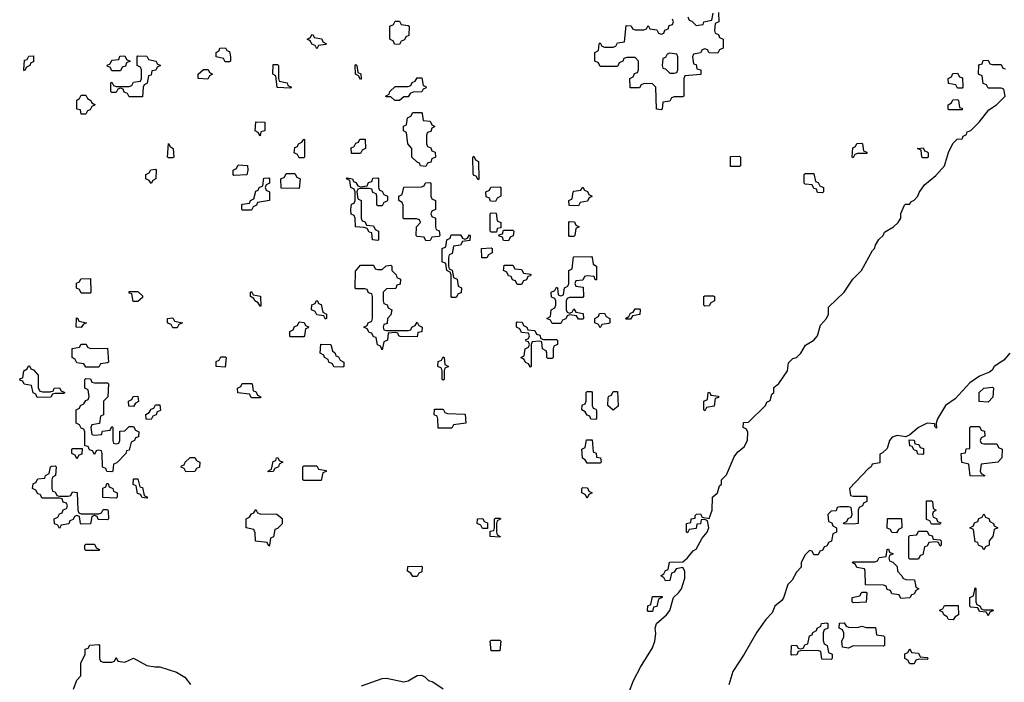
# Model space of a CAD drawing. Header units: inches. Extents: x 2518216 to 2687946, y 757338 to 915227.
# Tile 54 of 75: x 2661667 to 2666184, y 786081 to 789120. Entities that reach past the tile are written whole.
import ezdxf

# ---------------------------------------------------------------- set-up
doc = ezdxf.new("R2010")
doc.units = ezdxf.units.IN
doc.header["$MEASUREMENT"] = 0
doc.layers.add('C6768', color=7, linetype='Continuous')

msp = doc.modelspace()

# ---------------------------------------------------------------- linework, layer by layer
at = {"layer": 'C6768', "color": 6}
for points in [[(2663410, 789006), (2663387.3, 789007.3), (2663382, 789022), (2663366, 789030), (2663366, 789090), (2663382, 789098), (2663390, 789114), (2663410, 789114), (2663418, 789098), (2663450, 789094), (2663454, 789090), (2663452.7, 789047.3), (2663438, 789042), (2663432.7, 789027.3), (2663418, 789022)], [(2663030, 788986), (2663022, 789002), (2663007.3, 789007.3), (2663002, 789022), (2662986, 789030), (2663002, 789038), (2663008, 789052), (2663014, 789050), (2663018, 789038), (2663052.7, 789032.7), (2663058, 789018), (2663074, 789010), (2663070, 789006), (2663038, 789002)], [(2662610, 788926), (2662602, 788942), (2662568, 788950), (2662568, 788970), (2662582, 788978), (2662586, 788990), (2662611.6, 788991.6), (2662618, 788978), (2662630, 788974), (2662634, 788950), (2662634, 788930), (2662630, 788926)], [(2661690, 788886), (2661686, 788890), (2661690, 788934), (2661702, 788938), (2661710, 788952), (2661730, 788954), (2661730, 788926), (2661718, 788922), (2661714, 788910), (2661698, 788902)], [(2662090, 788886), (2662082, 788902), (2662070, 788906), (2662068, 788912), (2662082, 788918), (2662090, 788934), (2662122, 788938), (2662127.3, 788952.7), (2662150, 788954), (2662158, 788938), (2662174, 788930), (2662158, 788922), (2662152.7, 788907.3), (2662138, 788902), (2662130, 788886)], [(2662170, 788766), (2662162, 788782), (2662147.3, 788787.3), (2662142, 788802), (2662130, 788806), (2662118, 788802), (2662110, 788786), (2662090, 788786), (2662086, 788790), (2662086, 788830), (2662090, 788834), (2662098, 788818), (2662110, 788814), (2662170, 788814), (2662182, 788818), (2662190, 788834), (2662222, 788838), (2662226, 788850), (2662226, 788890), (2662222, 788902), (2662206, 788910), (2662206, 788950), (2662210, 788954), (2662250, 788952), (2662258, 788938), (2662294, 788930), (2662298, 788918), (2662314, 788910), (2662298, 788902), (2662291.6, 788888.4), (2662274, 788886), (2662270, 788866), (2662258, 788862), (2662251.6, 788828.4), (2662238, 788822), (2662234, 788810), (2662230, 788766)], [(2664650, 788966), (2664638, 788962), (2664630, 788946), (2664618, 788942), (2664614, 788910), (2664618, 788898), (2664630, 788894), (2664650, 788874), (2664670, 788874), (2664682, 788878), (2664686, 788890), (2664686, 788950), (2664682, 788962)], [(2662530, 788848), (2662486, 788850), (2662486, 788870), (2662510, 788892), (2662531.6, 788891.6), (2662538, 788878), (2662552, 788870), (2662538, 788862)], [(2662910, 788806), (2662848.8, 788808.9), (2662842, 788862), (2662828, 788870), (2662830, 788914), (2662850, 788914), (2662854, 788910), (2662854, 788850), (2662858, 788838), (2662894, 788830), (2662898, 788818), (2662914, 788810)], [(2663230, 788846), (2663222, 788862), (2663208, 788870), (2663206, 788910), (2663210, 788914), (2663214, 788910), (2663218, 788878), (2663231.6, 788871.6), (2663234, 788850)], [(2663410, 788748.7), (2663388.8, 788748.9), (2663370, 788766), (2663350, 788766), (2663346, 788770), (2663362, 788778), (2663366, 788790), (2663390, 788814), (2663450, 788814), (2663462, 788818), (2663467.3, 788832.7), (2663482, 788838), (2663490, 788854), (2663512.7, 788852.7), (2663518, 788818), (2663530, 788814), (2663532, 788808), (2663518, 788802), (2663511.6, 788788.4), (2663472.7, 788787.3), (2663458, 788782), (2663450, 788766), (2663430, 788766)], [(2665970, 788806), (2665962, 788822), (2665927.3, 788827.3), (2665926, 788850), (2665942, 788858), (2665947.3, 788872.7), (2665970, 788874), (2665978, 788858), (2665992.7, 788852.7), (2665994, 788810), (2665990, 788806)], [(2661950, 788686), (2661946, 788706), (2661928.7, 788710), (2661928.8, 788751.1), (2661942, 788758), (2661950, 788774), (2661970, 788774), (2661978, 788758), (2661994, 788750), (2661998, 788738), (2662014, 788730), (2661998, 788722), (2661990, 788706), (2661978, 788702), (2661970, 788686)], [(2665930, 788706), (2665926, 788710), (2665926, 788730), (2665942, 788738), (2665947.3, 788752.7), (2665970, 788754), (2665974, 788750), (2665978, 788718), (2665990, 788714), (2665990, 788706)], [(2663530, 788446), (2663506, 788450), (2663502, 788462), (2663490, 788466), (2663466, 788490), (2663466, 788530), (2663448, 788550), (2663442, 788602), (2663428, 788610), (2663428.4, 788631.6), (2663442, 788638), (2663446, 788670), (2663462, 788678), (2663470, 788694), (2663510, 788694), (2663514, 788690), (2663518, 788658), (2663550, 788654), (2663558, 788638), (2663572, 788630), (2663558, 788622), (2663552.7, 788607.3), (2663538, 788602), (2663534, 788590), (2663534, 788550), (2663538, 788538), (2663552.7, 788532.7), (2663558, 788518), (2663572.7, 788512.7), (2663574, 788490), (2663558, 788482), (2663552.7, 788467.3), (2663538, 788462)], [(2662770, 788588), (2662762, 788602), (2662748, 788610), (2662750, 788652), (2662792, 788650), (2662791.3, 788610), (2662774, 788606)], [(2662950, 788486), (2662942, 788502), (2662926, 788510), (2662930, 788534), (2662942, 788538), (2662946, 788550), (2662962, 788558), (2662970, 788572), (2662974, 788570), (2662974, 788490), (2662970, 788486)], [(2663190, 788506), (2663188.4, 788531.6), (2663202, 788538), (2663210, 788554), (2663222, 788558), (2663227.3, 788572.7), (2663251.6, 788571.6), (2663254, 788530), (2663238, 788522), (2663230, 788506)], [(2662350, 788486), (2662346, 788490), (2662350, 788552), (2662358, 788538), (2662372, 788530), (2662374, 788490), (2662370, 788486)], [(2665490, 788486), (2665486, 788490), (2665488.4, 788531.6), (2665502, 788538), (2665507.3, 788552.7), (2665530, 788554), (2665534, 788550), (2665538, 788518), (2665552.7, 788512.7), (2665554, 788506), (2665510, 788506), (2665498, 788502)], [(2665810, 788486), (2665806, 788490), (2665802, 788522), (2665786, 788530), (2665811.6, 788531.6), (2665818, 788518), (2665830, 788514), (2665834, 788510), (2665834, 788490), (2665830, 788486)], [(2663770, 788386), (2663762, 788402), (2663750, 788406), (2663747.3, 788412.7), (2663746, 788490), (2663750, 788494), (2663758, 788478), (2663772, 788470), (2663774, 788390)], [(2664970, 788446), (2664927.3, 788447.3), (2664927.3, 788492.7), (2664970, 788494), (2664974, 788490), (2664974, 788450)], [(2662270, 788368), (2662262, 788382), (2662246, 788390), (2662246, 788410), (2662262, 788418), (2662268.4, 788431.6), (2662290, 788434), (2662294, 788430), (2662292, 788390), (2662278, 788382)], [(2662650, 788406), (2662646, 788410), (2662646, 788430), (2662662, 788438), (2662670, 788454), (2662711.6, 788451.6), (2662714, 788430), (2662710, 788408)], [(2662690, 788246), (2662686, 788250), (2662686, 788270), (2662690, 788274), (2662722, 788278), (2662726, 788290), (2662742, 788298), (2662750, 788334), (2662762, 788338), (2662766, 788350), (2662782, 788358), (2662787.3, 788392.7), (2662810, 788394), (2662814, 788390), (2662814, 788370), (2662798, 788362), (2662794, 788350), (2662798, 788338), (2662814, 788330), (2662814, 788290), (2662758, 788282), (2662754, 788270), (2662738, 788262), (2662730, 788246)], [(2662950, 788346), (2662867.3, 788347.3), (2662866, 788390), (2662882, 788398), (2662890, 788414), (2662930, 788414), (2662938, 788398), (2662954, 788390)], [(2663310, 788266), (2663306, 788270), (2663306, 788310), (2663302, 788322), (2663287.3, 788327.3), (2663282, 788342), (2663270, 788346), (2663230, 788346), (2663218, 788342), (2663214, 788330), (2663218, 788298), (2663234, 788290), (2663234, 788210), (2663238, 788198), (2663250, 788194), (2663258, 788178), (2663290, 788174), (2663298, 788158), (2663314, 788150), (2663314, 788110), (2663310, 788108), (2663286, 788110), (2663282, 788142), (2663270, 788146), (2663262, 788162), (2663247.3, 788167.3), (2663208, 788170), (2663206, 788210), (2663202, 788222), (2663188.4, 788228.4), (2663186, 788250), (2663190, 788274), (2663202, 788278), (2663206, 788290), (2663206, 788330), (2663202, 788342), (2663186, 788350), (2663182, 788382), (2663166, 788390), (2663170, 788394), (2663194, 788390), (2663198, 788378), (2663210, 788374), (2663218, 788358), (2663230, 788354), (2663262, 788358), (2663267.3, 788372.7), (2663282, 788378), (2663287.3, 788392.7), (2663310, 788394), (2663314, 788390), (2663314, 788350), (2663318, 788338), (2663330, 788334), (2663338, 788318), (2663354, 788310), (2663354, 788290), (2663350, 788286), (2663338, 788282), (2663330, 788266)], [(2665350, 788326), (2665327.3, 788327.3), (2665322, 788342), (2665310, 788346), (2665302, 788362), (2665270, 788366), (2665266, 788370), (2665266, 788410), (2665270, 788414), (2665310, 788414), (2665318, 788378), (2665330, 788374), (2665338, 788358), (2665354, 788350), (2665354, 788330)], [(2663530, 788106), (2663522, 788122), (2663490, 788126), (2663486, 788130), (2663488, 788170), (2663506, 788190), (2663502, 788202), (2663487.3, 788207.3), (2663430, 788206), (2663426, 788210), (2663426, 788270), (2663422, 788282), (2663406, 788290), (2663406, 788310), (2663422, 788318), (2663430, 788352), (2663510, 788354), (2663522, 788358), (2663528.4, 788371.6), (2663550, 788374), (2663554, 788370), (2663554, 788310), (2663558, 788298), (2663574, 788290), (2663574, 788250), (2663558, 788242), (2663554, 788230), (2663558, 788218), (2663574, 788210), (2663574, 788170), (2663578, 788158), (2663591.6, 788151.6), (2663594, 788130), (2663590, 788126), (2663558, 788122), (2663550, 788108)], [(2663850, 788286), (2663827.3, 788287.3), (2663822, 788302), (2663807.3, 788307.3), (2663806, 788330), (2663822, 788338), (2663828.4, 788351.6), (2663870, 788354), (2663874, 788350), (2663874, 788310), (2663858, 788302)], [(2664230, 788266), (2664187.3, 788267.3), (2664186, 788290), (2664202, 788298), (2664206, 788330), (2664210, 788334), (2664242, 788338), (2664250, 788352), (2664258, 788338), (2664272.7, 788332.7), (2664278, 788318), (2664294, 788310), (2664278, 788302), (2664271.6, 788288.4), (2664238, 788282)], [(2663830, 788146), (2663826, 788150), (2663826, 788230), (2663830, 788234), (2663852.7, 788232.7), (2663858, 788198), (2663874, 788190), (2663874, 788166), (2663858, 788162), (2663854, 788146), (2663850, 788146)], [(2664190, 788126), (2664186, 788130), (2664186, 788190), (2664190, 788194), (2664212.7, 788192.7), (2664218, 788178), (2664234, 788170), (2664218, 788162), (2664214, 788130), (2664210, 788126)], [(2663650, 787846), (2663646, 787850), (2663646, 787950), (2663642, 787962), (2663626, 787970), (2663622, 788002), (2663606, 788010), (2663606, 788070), (2663622, 788078), (2663626, 788110), (2663642, 788118), (2663647.3, 788132.7), (2663690, 788134), (2663698, 788118), (2663710, 788114), (2663722, 788118), (2663730, 788134), (2663734, 788130), (2663732.7, 788107.3), (2663698, 788102), (2663690, 788086), (2663658, 788082), (2663651.6, 788048.4), (2663638, 788042), (2663634, 788030), (2663634, 787990), (2663638, 787978), (2663651.6, 787971.6), (2663658, 787938), (2663674, 787930), (2663678, 787898), (2663694, 787890), (2663692.7, 787867.3), (2663678, 787862), (2663670, 787846)], [(2663910, 788106), (2663887.3, 788107.3), (2663882, 788122), (2663867.3, 788127.3), (2663866, 788134), (2663882, 788138), (2663886, 788154), (2663930, 788154), (2663934, 788150), (2663931.6, 788128.4), (2663918, 788122)], [(2663787.3, 788027.3), (2663786, 788070), (2663830, 788074), (2663834, 788070), (2663834, 788050), (2663818, 788042), (2663810, 788028)], [(2664307.3, 787927.3), (2664302, 787942), (2664270, 787946), (2664258, 787942), (2664250, 787926), (2664218, 787922), (2664214, 787910), (2664218, 787898), (2664252.7, 787892.7), (2664254, 787850), (2664250, 787846), (2664190, 787846), (2664178, 787842), (2664174, 787830), (2664174, 787790), (2664178, 787778), (2664190, 787774), (2664202, 787778), (2664210, 787794), (2664218, 787778), (2664252.7, 787772.7), (2664254, 787750), (2664250, 787746), (2664230, 787746), (2664222, 787762), (2664190, 787766), (2664178, 787762), (2664172.7, 787747.3), (2664158, 787742), (2664150, 787726), (2664110, 787726), (2664102, 787742), (2664086, 787750), (2664102, 787758), (2664106, 787790), (2664122, 787798), (2664126, 787810), (2664126, 787830), (2664122, 787842), (2664107.3, 787847.3), (2664106, 787870), (2664122, 787878), (2664130, 787894), (2664134, 787890), (2664138, 787858), (2664150, 787854), (2664162, 787858), (2664166, 787890), (2664182, 787898), (2664186, 787910), (2664186, 787970), (2664202, 787978), (2664207.3, 788032.7), (2664290, 788034), (2664294, 788030), (2664298, 787998), (2664314, 787990), (2664312.7, 787927.3)], [(2663350, 787694), (2663450, 787694), (2663462, 787698), (2663466, 787710), (2663482, 787718), (2663490, 787732), (2663498, 787718), (2663514, 787710), (2663511.3, 787688.7), (2663494, 787686), (2663490, 787666), (2663412.7, 787667.3), (2663406, 787670), (2663402, 787682), (2663390, 787686), (2663358, 787682), (2663354, 787650), (2663338, 787642), (2663330, 787606), (2663322, 787622), (2663308.4, 787628.4), (2663302, 787662), (2663290, 787666), (2663282, 787682), (2663270, 787686), (2663262, 787702), (2663246, 787710), (2663262, 787718), (2663266, 787730), (2663282, 787738), (2663286, 787750), (2663286, 787850), (2663282, 787862), (2663267.3, 787867.3), (2663262, 787882), (2663250, 787886), (2663210, 787886), (2663206, 787890), (2663207.3, 787967.3), (2663230, 787994), (2663290, 787994), (2663298, 787978), (2663310, 787974), (2663330, 787974), (2663348.4, 787991.6), (2663370, 787994), (2663374, 787990), (2663374, 787970), (2663394, 787950), (2663398, 787938), (2663414, 787930), (2663412.7, 787907.3), (2663398, 787902), (2663392.7, 787887.3), (2663350, 787886), (2663334, 787870), (2663334, 787830), (2663338, 787818), (2663352.7, 787812.7), (2663358, 787798), (2663374, 787790), (2663370, 787766), (2663354, 787750), (2663352.7, 787727.3), (2663338, 787722), (2663334, 787710), (2663338, 787698)], [(2663950, 787906), (2663942, 787922), (2663927.3, 787927.3), (2663922, 787942), (2663910, 787946), (2663902, 787962), (2663886, 787970), (2663890, 787994), (2663930, 787994), (2663938, 787978), (2663970, 787974), (2663978, 787958), (2664012.7, 787952.7), (2664010, 787946), (2663998, 787942), (2663992.7, 787927.3), (2663978, 787922), (2663970, 787906)], [(2661950, 787866), (2661942, 787882), (2661928.4, 787888.4), (2661928.4, 787911.6), (2661942, 787918), (2661948.4, 787931.6), (2661992.7, 787932.7), (2661994, 787870), (2661990, 787866)], [(2662187.3, 787827.3), (2662182, 787862), (2662170, 787866), (2662170, 787874), (2662210, 787874), (2662230, 787854), (2662230, 787846), (2662210, 787828)], [(2662770, 787806), (2662762, 787822), (2662746, 787830), (2662742, 787842), (2662726, 787850), (2662726, 787870), (2662730, 787874), (2662738, 787858), (2662771.6, 787851.6), (2662774, 787806)], [(2664810, 787806), (2664806, 787810), (2664806, 787850), (2664810, 787854), (2664850, 787854), (2664854, 787850), (2664854, 787830), (2664838, 787822), (2664830, 787808)], [(2663070, 787746), (2663062, 787762), (2663030, 787766), (2663022, 787782), (2663006, 787790), (2663007.3, 787812.7), (2663022, 787818), (2663028.4, 787831.6), (2663034, 787830), (2663038, 787818), (2663050, 787814), (2663058, 787778), (2663074, 787770), (2663074, 787750)], [(2664330, 787706), (2664322, 787722), (2664306, 787730), (2664306, 787750), (2664322, 787758), (2664327.3, 787772.7), (2664350, 787774), (2664358, 787758), (2664374, 787750), (2664374, 787730), (2664370, 787726), (2664338, 787722)], [(2664450, 787746), (2664446, 787750), (2664462, 787758), (2664470, 787774), (2664482, 787778), (2664490, 787794), (2664510, 787794), (2664514, 787790), (2664512.7, 787767.3), (2664478, 787762), (2664470, 787746)], [(2661950, 787708), (2661926, 787710), (2661928, 787752), (2661934, 787750), (2661938, 787738), (2661974, 787730), (2661958, 787722)], [(2662370, 787706), (2662362, 787722), (2662350, 787726), (2662346, 787730), (2662346, 787750), (2662370, 787752), (2662378, 787738), (2662414, 787730), (2662398, 787722), (2662390, 787706)], [(2662910, 787666), (2662906, 787670), (2662906, 787690), (2662922, 787698), (2662927.3, 787712.7), (2662942, 787718), (2662950, 787734), (2662971.6, 787731.6), (2662978, 787718), (2662991.6, 787711.6), (2662990, 787706), (2662978, 787702), (2662974, 787670), (2662970, 787666)], [(2664070, 787654), (2664130, 787654), (2664134, 787650), (2664134, 787630), (2664118, 787622), (2664114, 787610), (2664114, 787570), (2664110, 787566), (2664090, 787566), (2664086, 787570), (2664086, 787590), (2664082, 787602), (2664066, 787610), (2664062, 787642), (2664050, 787646), (2664018, 787642), (2664014, 787630), (2664014, 787530), (2664010, 787526), (2664002, 787542), (2663987.3, 787547.3), (2663982, 787562), (2663966, 787570), (2663982, 787578), (2663986, 787610), (2664002, 787618), (2664006, 787630), (2664002, 787642), (2663990, 787646), (2663988, 787652), (2664002, 787658), (2664006, 787670), (2664002, 787682), (2663970, 787686), (2663962, 787702), (2663946, 787710), (2663946, 787730), (2663950, 787734), (2663972.7, 787732.7), (2663978, 787718), (2663994, 787710), (2663998, 787698), (2664030, 787694), (2664038, 787678), (2664052.7, 787672.7), (2664058, 787658)], [(2661992.7, 787612.7), (2662070, 787614), (2662074, 787550), (2662070, 787546), (2662038, 787542), (2662030, 787526), (2661970, 787526), (2661962, 787542), (2661930, 787546), (2661922, 787562), (2661908, 787570), (2661908.7, 787611.3), (2661942, 787618), (2661950, 787632), (2661971.6, 787631.6), (2661978, 787618)], [(2663150, 787526), (2663108, 787528), (2663102, 787542), (2663086, 787550), (2663082, 787562), (2663066, 787570), (2663062, 787582), (2663046, 787590), (2663048.8, 787631.1), (2663094, 787630), (2663102, 787602), (2663114, 787590), (2663118, 787578), (2663130, 787574), (2663138, 787558), (2663154, 787550), (2663154, 787530)], [(2662610, 787526), (2662568, 787530), (2662568.4, 787551.6), (2662582, 787558), (2662590, 787574), (2662610, 787574), (2662614, 787570)], [(2663610, 787466), (2663606, 787470), (2663606, 787510), (2663602, 787522), (2663586, 787530), (2663587.3, 787552.7), (2663602, 787558), (2663610, 787574), (2663614, 787570), (2663618, 787538), (2663634, 787530), (2663618, 787522), (2663614, 787510), (2663614, 787470)], [(2661772.7, 787412.7), (2661807.3, 787412.7), (2661822, 787418), (2661826, 787430), (2661850, 787432), (2661858, 787418), (2661874, 787410), (2661870, 787406), (2661830, 787406), (2661818, 787402), (2661810, 787388), (2661747.3, 787387.3), (2661742, 787402), (2661728.4, 787408.4), (2661722, 787442), (2661688, 787448), (2661682, 787462), (2661667.3, 787467.3), (2661670, 787474), (2661682, 787478), (2661686, 787510), (2661702, 787518), (2661707.3, 787532.7), (2661712.7, 787532.7), (2661718, 787518), (2661730, 787514), (2661752, 787490), (2661752.7, 787432.7), (2661758, 787418)], [(2662010, 787454), (2662070, 787454), (2662074, 787450), (2662072, 787390), (2662052, 787370), (2662051.6, 787308.4), (2662038, 787302), (2662032.7, 787267.3), (2661998, 787262), (2661994, 787250), (2661998, 787218), (2662010, 787214), (2662042, 787218), (2662047.3, 787232.7), (2662082, 787238), (2662090, 787254), (2662094, 787250), (2662094, 787190), (2662098, 787178), (2662110, 787174), (2662122, 787178), (2662126, 787190), (2662127.3, 787232.7), (2662150, 787234), (2662170, 787254), (2662190, 787254), (2662198, 787238), (2662214, 787230), (2662212.7, 787207.3), (2662198, 787202), (2662194, 787190), (2662178, 787182), (2662170, 787146), (2662158, 787142), (2662154, 787130), (2662112.7, 787087.3), (2662098, 787082), (2662094, 787050), (2662090, 787046), (2662067.3, 787047.3), (2662062, 787062), (2662047.3, 787067.3), (2662046, 787130), (2662042, 787142), (2662030, 787146), (2662018, 787142), (2662010, 787126), (2662002, 787142), (2661987.3, 787147.3), (2661982, 787162), (2661966, 787166), (2661966, 787230), (2661962, 787242), (2661950, 787246), (2661942, 787262), (2661926, 787270), (2661926, 787330), (2661942, 787338), (2661946, 787350), (2661962, 787358), (2661970, 787374), (2661982, 787378), (2661986, 787390), (2661982, 787422), (2661966, 787430), (2661966, 787470), (2661970, 787474), (2661992.7, 787472.7), (2661998, 787458)], [(2662730, 787386), (2662722, 787402), (2662668.4, 787408.4), (2662666, 787430), (2662682, 787438), (2662688.4, 787451.6), (2662730, 787452), (2662734, 787450), (2662738, 787418), (2662750, 787414), (2662758, 787398), (2662774, 787390), (2662770, 787386)], [(2662190, 787346), (2662167.3, 787347.3), (2662166, 787370), (2662182, 787378), (2662188.4, 787391.6), (2662210, 787394), (2662211.6, 787368.4), (2662198, 787362)], [(2664310, 787286), (2664287.3, 787287.3), (2664282, 787302), (2664270, 787306), (2664262, 787322), (2664246, 787330), (2664247.3, 787352.7), (2664262, 787358), (2664266, 787370), (2664266, 787410), (2664270, 787414), (2664290, 787414), (2664294, 787410), (2664294, 787350), (2664298, 787338), (2664310, 787334), (2664312.7, 787327.3), (2664314, 787290)], [(2664390, 787328.7), (2664366, 787350), (2664367.3, 787387.3), (2664370, 787394), (2664382, 787398), (2664390, 787414), (2664410, 787414), (2664412, 787348)], [(2664810, 787326), (2664806, 787330), (2664806, 787370), (2664822, 787378), (2664826, 787410), (2664832, 787412), (2664838, 787398), (2664872.7, 787392.7), (2664872.7, 787387.3), (2664858, 787382), (2664852.7, 787347.3), (2664818, 787342)], [(2666110, 787366), (2666068.8, 787368.9), (2666069.2, 787410), (2666090, 787430.7), (2666130, 787434), (2666134, 787430), (2666132, 787388)], [(2662270, 787286), (2662247.3, 787287.3), (2662246, 787310), (2662262, 787318), (2662270, 787334), (2662282, 787338), (2662290, 787354), (2662310, 787354), (2662312.7, 787327.3), (2662298, 787322), (2662292.7, 787307.3), (2662278, 787302)], [(2663650, 787246), (2663587.3, 787247.3), (2663586, 787290), (2663582, 787302), (2663568, 787308), (2663570, 787334), (2663610, 787334), (2663618, 787318), (2663630, 787314), (2663711.2, 787311.1), (2663714, 787270), (2663658, 787262)], [(2666090, 787174), (2666150, 787174), (2666158, 787158), (2666174, 787150), (2666172, 787110), (2666154, 787090), (2666078, 787082), (2666074, 787050), (2666078, 787038), (2666094, 787030), (2666090, 787026), (2666027.3, 787027.3), (2666022, 787082), (2665988.4, 787088.4), (2665986, 787130), (2666006, 787134), (2666008.8, 787151.1), (2666026, 787154), (2666026, 787250), (2666030, 787254), (2666070, 787254), (2666078, 787238), (2666092.7, 787232.7), (2666094, 787210), (2666078, 787202), (2666074, 787190), (2666078, 787178)], [(2664270, 787086), (2664262, 787102), (2664248.4, 787108.4), (2664246, 787150), (2664262, 787158), (2664267.3, 787192.7), (2664292.7, 787192.7), (2664298, 787138), (2664311.6, 787131.6), (2664314, 787114), (2664332, 787110), (2664334, 787090), (2664330, 787086)], [(2665810, 787126), (2665787.3, 787127.3), (2665782, 787142), (2665770, 787146), (2665762, 787162), (2665750, 787166), (2665747.3, 787192.7), (2665770, 787191.3), (2665774, 787174), (2665791.6, 787171.6), (2665798, 787158), (2665812.7, 787152.7), (2665814, 787130)], [(2661930, 787106), (2661922, 787122), (2661906, 787130), (2661906, 787150), (2661910, 787154), (2661954, 787154), (2661952.7, 787127.3), (2661938, 787122)], [(2662430, 787046), (2662422, 787062), (2662408.4, 787068.4), (2662410, 787074), (2662422, 787078), (2662426, 787090), (2662450, 787112), (2662470, 787112), (2662478, 787098), (2662494, 787090), (2662492.7, 787067.3), (2662478, 787062), (2662470, 787048)], [(2662810, 787046), (2662806, 787050), (2662822, 787058), (2662830, 787094), (2662842, 787098), (2662846, 787110), (2662852, 787112), (2662858, 787098), (2662874, 787090), (2662858, 787082), (2662854, 787070), (2662838, 787062), (2662830, 787048)], [(2661850, 786934), (2661890, 786934), (2661902, 786938), (2661910, 786954), (2661931.2, 786951.1), (2661934, 786870), (2661938, 786858), (2661950, 786854), (2662030, 786854), (2662042, 786858), (2662050, 786874), (2662070, 786874), (2662072.7, 786867.3), (2662074, 786830), (2662070, 786826), (2662028, 786828), (2662022, 786842), (2662010, 786846), (2661998, 786842), (2661991.6, 786808.4), (2661950, 786806), (2661946, 786810), (2661942, 786842), (2661930, 786846), (2661918, 786842), (2661912.7, 786827.3), (2661898, 786822), (2661892.7, 786807.3), (2661858, 786802), (2661850, 786786), (2661842, 786802), (2661827.3, 786807.3), (2661826, 786830), (2661842, 786838), (2661850, 786854), (2661862, 786858), (2661867.3, 786872.7), (2661882, 786878), (2661886, 786890), (2661882, 786902), (2661867.3, 786907.3), (2661862, 786922), (2661850, 786926), (2661770, 786926), (2661762, 786942), (2661750, 786946), (2661742, 786962), (2661726, 786970), (2661728.4, 786991.6), (2661742, 786998), (2661750, 787014), (2661782, 787018), (2661786, 787030), (2661802, 787038), (2661808, 787070), (2661812.7, 787072.7), (2661830, 787074), (2661834, 787070), (2661832, 787030), (2661818, 787022), (2661814, 787010), (2661814, 786970), (2661818, 786958), (2661830, 786954), (2661838, 786938)], [(2662970, 787006), (2662966, 787010), (2662966, 787070), (2662970, 787074), (2663030, 787074), (2663038, 787058), (2663072.7, 787052.7), (2663072.7, 787047.3), (2663058, 787042), (2663050, 787006)], [(2662110, 786926), (2662048.4, 786928.4), (2662048.4, 786971.6), (2662062, 786978), (2662067.3, 786992.7), (2662072.7, 786992.7), (2662078, 786978), (2662094, 786970), (2662098, 786958), (2662114, 786950), (2662114, 786930)], [(2662250, 786926), (2662228.4, 786928.4), (2662222, 786942), (2662207.3, 786947.3), (2662202, 786982), (2662188.4, 786988.4), (2662190, 787014), (2662210, 787014), (2662218, 786978), (2662230, 786974), (2662238, 786938), (2662254, 786930)], [(2664270, 786926), (2664262, 786942), (2664246, 786950), (2664246, 786970), (2664250, 786974), (2664272.7, 786972.7), (2664278, 786958), (2664294, 786950), (2664278, 786942)], [(2665850, 786806), (2665842, 786822), (2665827.3, 786827.3), (2665827.3, 786912.7), (2665850, 786914), (2665854, 786910), (2665858, 786878), (2665872, 786870), (2665858, 786862), (2665854, 786850), (2665858, 786838), (2665872.7, 786832.7), (2665878, 786818), (2665892.7, 786812.7), (2665890, 786806)], [(2662810, 786706), (2662802, 786722), (2662748.8, 786728.9), (2662747.3, 786767.3), (2662742, 786782), (2662706, 786790), (2662706, 786830), (2662722, 786838), (2662730, 786854), (2662742, 786858), (2662750, 786874), (2662758, 786858), (2662770, 786854), (2662847.3, 786852.7), (2662871.6, 786831.6), (2662871.6, 786808.4), (2662850, 786786), (2662838, 786782), (2662831.6, 786748.4), (2662818, 786742), (2662814, 786710)], [(2666090, 786688), (2666082, 786702), (2666066, 786710), (2666062, 786722), (2666050, 786726), (2666042, 786782), (2666026, 786790), (2666042, 786798), (2666047.3, 786812.7), (2666062, 786818), (2666067.3, 786832.7), (2666082, 786838), (2666090, 786854), (2666098, 786838), (2666112.7, 786832.7), (2666118, 786818), (2666134, 786810), (2666138, 786798), (2666154, 786790), (2666138, 786782), (2666132, 786750), (2666114, 786730), (2666114, 786710), (2666098, 786702)], [(2663790, 786786), (2663782, 786802), (2663766, 786810), (2663768, 786830), (2663791.6, 786831.6), (2663798, 786818), (2663812.7, 786812.7), (2663814, 786786), (2663810, 786786)], [(2663870, 786746), (2663826, 786750), (2663826, 786774), (2663842, 786778), (2663846, 786790), (2663846, 786830), (2663850, 786834), (2663870, 786834), (2663874, 786830), (2663858, 786822), (2663854, 786810), (2663854, 786770), (2663858, 786758), (2663872, 786750)], [(2665690, 786766), (2665668, 786768), (2665662, 786782), (2665647.3, 786787.3), (2665648.4, 786831.6), (2665712.7, 786832.7), (2665714, 786790), (2665698, 786782)], [(2665890, 786706), (2665882, 786722), (2665870, 786726), (2665838, 786722), (2665830, 786706), (2665818, 786702), (2665810, 786666), (2665798, 786662), (2665790, 786646), (2665750, 786646), (2665746, 786650), (2665746, 786750), (2665750, 786754), (2665782, 786758), (2665790, 786774), (2665830, 786774), (2665838, 786758), (2665852.7, 786752.7), (2665858, 786738), (2665890, 786734), (2665894, 786730), (2665894, 786710)], [(2661970, 786686), (2661966, 786690), (2661966, 786710), (2661970, 786714), (2662010, 786714), (2662018, 786698), (2662034, 786690), (2662030, 786686)], [(2665710, 786466), (2665702, 786482), (2665667.3, 786487.3), (2665662, 786502), (2665647.3, 786507.3), (2665642, 786522), (2665630, 786526), (2665547.3, 786527.3), (2665546, 786590), (2665542, 786602), (2665507.3, 786607.3), (2665502, 786622), (2665486, 786630), (2665490, 786634), (2665590, 786634), (2665602, 786638), (2665610, 786654), (2665642, 786658), (2665646, 786690), (2665652.7, 786692.7), (2665658, 786678), (2665674, 786670), (2665658, 786662), (2665654, 786650), (2665658, 786638), (2665672.7, 786632.7), (2665692.7, 786612.7), (2665694, 786590), (2665714, 786570), (2665718, 786558), (2665732.7, 786552.7), (2665771.3, 786551.3), (2665778, 786518), (2665792, 786510), (2665778, 786502), (2665770, 786486), (2665758, 786482), (2665750, 786468)], [(2663470, 786566), (2663462, 786582), (2663446, 786590), (2663447.3, 786612.7), (2663510, 786614), (2663514, 786610), (2663512.7, 786587.3), (2663498, 786582), (2663490, 786566)], [(2665490, 786446), (2665486, 786450), (2665486, 786470), (2665522, 786478), (2665530, 786494), (2665550, 786494), (2665554, 786490), (2665550, 786448)], [(2666090, 786414), (2666130, 786414), (2666134, 786410), (2666118, 786402), (2666110, 786386), (2666102, 786402), (2666070, 786406), (2666062, 786422), (2666030, 786426), (2666026, 786430), (2666026, 786470), (2666042, 786478), (2666050, 786514), (2666054, 786510), (2666054, 786450), (2666058, 786438), (2666074, 786430), (2666078, 786418)], [(2664550, 786406), (2664548, 786410), (2664548.4, 786431.6), (2664562, 786438), (2664570, 786474), (2664614, 786474), (2664614, 786470), (2664598, 786462), (2664590, 786428), (2664574, 786426), (2664570, 786406)], [(2665950, 786368), (2665928.4, 786368.4), (2665922, 786382), (2665906, 786390), (2665902, 786402), (2665888.4, 786408.4), (2665890, 786414), (2665902, 786418), (2665910, 786434), (2665972.7, 786432.7), (2665974, 786390), (2665958, 786382)], [(2665390, 786186), (2665347.3, 786187.3), (2665342, 786222), (2665327.3, 786227.3), (2665250, 786226), (2665238, 786222), (2665232.7, 786207.3), (2665210, 786206), (2665206, 786210), (2665208, 786250), (2665230, 786252), (2665238, 786238), (2665250, 786234), (2665262, 786238), (2665270, 786254), (2665282, 786258), (2665290, 786294), (2665302, 786298), (2665306, 786310), (2665322, 786318), (2665326, 786330), (2665342, 786338), (2665346, 786350), (2665370, 786354), (2665374, 786350), (2665374, 786330), (2665358, 786322), (2665352.7, 786307.3), (2665352.7, 786272.7), (2665358, 786258), (2665372, 786250), (2665378, 786218), (2665394, 786210), (2665394, 786190)], [(2665510, 786332), (2665530, 786338), (2665550, 786332), (2665592.7, 786332.7), (2665598, 786298), (2665630, 786294), (2665634, 786290), (2665634, 786250), (2665630, 786246), (2665490, 786248), (2665470, 786238), (2665442, 786242), (2665438, 786270), (2665448, 786290), (2665447.3, 786307.3), (2665442, 786322), (2665426, 786330), (2665427.3, 786352.7), (2665450, 786354), (2665458, 786338), (2665470, 786334)], [(2663830, 786226), (2663826, 786270), (2663830, 786274), (2663870, 786274), (2663874, 786270), (2663870, 786226)], [(2665830, 786186), (2665792.7, 786187.3), (2665778, 786182), (2665770, 786166), (2665750, 786166), (2665742, 786182), (2665728, 786190), (2665728.4, 786211.6), (2665742, 786218), (2665750, 786234), (2665758, 786218), (2665790, 786214), (2665798, 786198), (2665830, 786194), (2665834, 786190)]]:
    msp.add_lwpolyline(points, close=True, dxfattribs=at)
for points in [[(2664872.7, 789152.7), (2664874, 789110), (2664858, 789102), (2664854, 789070), (2664858, 789058), (2664872.7, 789052.7), (2664878, 789038), (2664894, 789030), (2664894, 788990), (2664878, 788982), (2664870, 788966), (2664830, 788968), (2664822, 788982), (2664810, 788986), (2664798, 788982), (2664790, 788968), (2664758, 788962), (2664754, 788950), (2664758, 788918), (2664770, 788914), (2664774, 788894), (2664792, 788890), (2664791.6, 788868.4), (2664718, 788862), (2664714, 788850), (2664714, 788770), (2664710, 788766), (2664670, 788766), (2664658, 788762), (2664650, 788746), (2664618, 788742), (2664614, 788710), (2664610, 788706), (2664588, 788710), (2664586, 788810), (2664570, 788826), (2664532.7, 788827.3), (2664518, 788822), (2664510, 788808), (2664467.3, 788807.3), (2664466, 788850), (2664482, 788858), (2664487.3, 788872.7), (2664502, 788878), (2664506, 788890), (2664506, 788930), (2664490, 788946), (2664452.7, 788947.3), (2664438, 788942), (2664434, 788930), (2664418, 788922), (2664410, 788906), (2664330, 788906), (2664322, 788922), (2664306, 788930), (2664306, 788970), (2664322, 788978), (2664326, 789010), (2664330, 789014), (2664338, 788998), (2664350, 788994), (2664390, 788994), (2664402, 788998), (2664410, 789014), (2664442, 789018), (2664450, 789094), (2664471.6, 789091.6), (2664478, 789078), (2664490, 789074), (2664530, 789074), (2664542, 789078), (2664550, 789094), (2664558, 789078), (2664590, 789074), (2664598, 789058), (2664610, 789054), (2664622, 789058), (2664627.3, 789072.7), (2664642, 789078), (2664647.3, 789092.7), (2664662, 789098), (2664666, 789110), (2664662, 789122)], [(2664732.7, 789132.7), (2664738, 789118), (2664750, 789114), (2664770, 789094), (2664802, 789098), (2664806, 789110), (2664842, 789118), (2664848, 789150)], [(2664462.9, 786037.1), (2664483.7, 786090), (2664514.5, 786150), (2664570, 786238.8), (2664581.6, 786270), (2664585.2, 786305.2), (2664582, 786330), (2664588.7, 786351.3), (2664635.1, 786390), (2664649.3, 786410), (2664666, 786470), (2664690, 786490.8), (2664703.7, 786510), (2664718.6, 786558.6), (2664719, 786590), (2664710, 786608), (2664678, 786602), (2664670, 786586), (2664658, 786582), (2664650, 786548), (2664630, 786546), (2664622, 786562), (2664608, 786570), (2664622, 786578), (2664630, 786594), (2664642, 786598), (2664648.7, 786631.3), (2664710, 786634), (2664730, 786652), (2664756.5, 786683.5), (2664770, 786691.3), (2664798.6, 786741.4), (2664821.2, 786770), (2664829.2, 786790), (2664822, 786822), (2664810, 786828), (2664794, 786826), (2664790, 786808), (2664774, 786806), (2664770, 786786), (2664738, 786782), (2664730, 786766), (2664726, 786770), (2664726, 786810), (2664746, 786814), (2664748, 786830), (2664766, 786834), (2664766, 786846), (2664772.7, 786852.7), (2664790, 786854), (2664798, 786838), (2664830, 786832), (2664844, 786870), (2664846, 786930), (2664868, 786950), (2664878, 786982), (2664886, 786990), (2664886, 787010), (2664910, 787032), (2664944.7, 787115.3), (2664962, 787138), (2664990, 787161), (2665005.2, 787190), (2665008, 787228), (2665002, 787242), (2664986, 787250), (2664987.3, 787272.7), (2665010, 787274), (2665088, 787350), (2665094.6, 787365.4), (2665110, 787374), (2665118, 787402), (2665126, 787410), (2665127.3, 787432.7), (2665150, 787452), (2665188.7, 787510), (2665194, 787546), (2665213.6, 787566.4), (2665230, 787571.3), (2665250, 787591.3), (2665272.5, 787627.5), (2665310, 787650.7), (2665326.6, 787670), (2665340.7, 787719.3), (2665369, 787750), (2665377.2, 787770), (2665378, 787802), (2665448.7, 787870), (2665489.4, 787930.6), (2665528.7, 787970), (2665579, 788061), (2665588, 788070), (2665593.6, 788086.4), (2665608.7, 788111.3), (2665628, 788130), (2665634.6, 788145.4), (2665675.3, 788170), (2665697.2, 788190), (2665708.7, 788210), (2665708.7, 788231.3), (2665726, 788270), (2665730, 788274), (2665750, 788274), (2665755.3, 788284.7), (2665770, 788292), (2665788, 788310), (2665792.9, 788327.1), (2665817.2, 788362.8), (2665870, 788406), (2665909, 788450), (2665928.4, 788511.6), (2665947.3, 788552.7), (2665967.3, 788572.7), (2665990, 788574), (2665994.6, 788585.4), (2666010, 788594), (2666014, 788606), (2666030, 788612), (2666068.7, 788650), (2666112.9, 788707.1), (2666148, 788730), (2666188, 788770), (2666182, 788802), (2666170, 788806), (2666110, 788806), (2666102, 788822), (2666087.3, 788827.3), (2666082, 788862), (2666066, 788870), (2666067.3, 788912.7), (2666082, 788918), (2666087.3, 788932.7), (2666110, 788934), (2666118, 788918), (2666130, 788914), (2666170, 788914), (2666178, 788898), (2666190, 788894)], [(2666208.8, 787591.2), (2666182, 787558), (2666138, 787530), (2666127.7, 787512.3), (2666116.3, 787503.7), (2666070, 787484.5), (2666025.1, 787454.9), (2665958.3, 787381.7), (2665914, 787350), (2665878, 787290), (2665872, 787270), (2665872.7, 787247.3), (2665866, 787254), (2665866, 787266), (2665830, 787269), (2665790, 787249.2), (2665750, 787215.3), (2665732.7, 787207.3), (2665692.3, 787212.3), (2665670, 787205.2), (2665657.3, 787190), (2665646, 787154), (2665626, 787134), (2665612.7, 787127.3), (2665612.7, 787087.3), (2665578, 787082), (2665574, 787070), (2665559.6, 787060.4), (2665474, 786970), (2665478, 786938), (2665490, 786934), (2665550, 786934), (2665554, 786930), (2665554, 786910), (2665538, 786902), (2665534, 786890), (2665518, 786882), (2665514, 786870), (2665514, 786810), (2665490, 786806), (2665447.3, 786807.3), (2665447.3, 786812.7), (2665462, 786818), (2665467.3, 786832.7), (2665482, 786838), (2665486, 786850), (2665482, 786882), (2665470, 786886), (2665430, 786886), (2665418, 786882), (2665412.7, 786867.3), (2665390, 786866), (2665374, 786850), (2665378, 786818), (2665392.7, 786812.7), (2665398, 786798), (2665414, 786790), (2665414, 786770), (2665398, 786762), (2665391.6, 786728.4), (2665378, 786722), (2665370, 786706), (2665358, 786702), (2665350, 786686), (2665338, 786682), (2665330, 786666), (2665310, 786666), (2665302, 786682), (2665290, 786686), (2665270, 786666), (2665252, 786630), (2665251.6, 786608.4), (2665230, 786586), (2665210.8, 786549.2), (2665191.3, 786530), (2665171.6, 786468.4), (2665163.6, 786456.4), (2665131.3, 786430), (2665119.8, 786400.2), (2665090, 786368.7), (2665048.6, 786311.4), (2664990.8, 786210), (2664938.8, 786130), (2664921, 786070)], [(2661914, 786050), (2661929.1, 786090.9), (2661948, 786110), (2661948.4, 786168.4), (2661968, 786210), (2661967.3, 786232.7), (2661982, 786238), (2661988.4, 786251.6), (2662030, 786254), (2662034, 786250), (2662034, 786190), (2662038, 786178), (2662050, 786174), (2662090, 786174), (2662102, 786178), (2662110, 786194), (2662118, 786178), (2662150, 786174), (2662190, 786192), (2662250, 786158.8), (2662288.7, 786151.3), (2662310, 786152), (2662386.8, 786126.8), (2662424.7, 786104.7), (2662451.6, 786071.6)], [(2663235.3, 786064.7), (2663330, 786098.8), (2663350, 786100.7), (2663430, 786083), (2663450, 786087.7), (2663490, 786112), (2663510, 786114), (2663526.4, 786106.4), (2663542, 786090), (2663562.8, 786082.8), (2663610, 786051)]]:
    msp.add_lwpolyline(points, dxfattribs=at)

doc.saveas('drawing.dxf')
